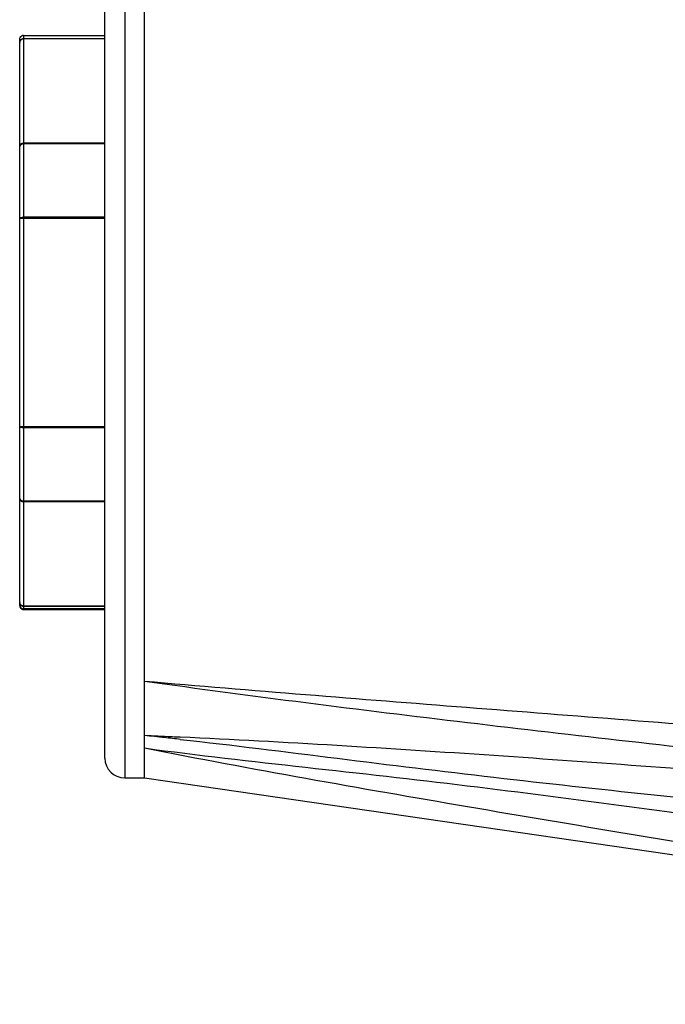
# Model space of a CAD drawing. Header units: millimetres. Extents: x 32 to 6688, y 67 to 4720.
# Tile 20 of 29: x 4884 to 4916, y 1446 to 1496. Entities that reach past the tile are written whole.
import ezdxf

# ---------------------------------------------------------------- set-up
doc = ezdxf.new("R2010")
doc.units = ezdxf.units.MM
for name, color, linetype in [('CABLE_PBL186', 7, 'Continuous'), ('COVER_J_ABL185', 7, 'Continuous'), ('COVER_J_PBL189', 7, 'Continuous'), ('오른쪽_16_VBL184', 7, 'Continuous')]:
    doc.layers.add(name, color=color, linetype=linetype)

# ---------------------------------------------------------------- blocks, each defined once
blk = doc.blocks.new('CABLE_PBL186', base_point=(1141.043, 785.995))
at = {"layer": 'CABLE_PBL186', "color": 7}
for p, q in [((1152.143, 771.695), (1152.143, 800.295)), ((1152.343, 800.495), (1156.443, 800.495)), ((1156.443, 780.668), (1152.343, 780.668)), ((1152.243, 771.522), (1152.243, 771.56)), ((1153.046, 771.529), (1152.243, 771.522)), ((1156.443, 771.529), (1152.343, 771.529)), ((1152.343, 771.495), (1156.443, 771.495))]:
    blk.add_line(p, q, dxfattribs=at)
at = {"layer": 'CABLE_PBL186', "color": 2}
for p, q in [((1152.343, 800.495), (1152.343, 771.529)), ((1152.343, 800.338), (1156.443, 800.338)), ((1156.443, 800.313), (1152.343, 800.313)), ((1152.343, 795.059), (1156.443, 795.059)), ((1156.443, 795.01), (1152.343, 795.01)), ((1156.443, 791.248), (1152.143, 791.248)), ((1152.343, 791.322), (1156.443, 791.322)), ((1152.143, 780.741), (1156.443, 780.741)), ((1152.343, 776.979), (1156.443, 776.979)), ((1156.443, 776.93), (1152.343, 776.93)), ((1152.343, 771.677), (1156.443, 771.677)), ((1156.443, 771.652), (1152.343, 771.652))]:
    blk.add_line(p, q, dxfattribs=at)
at = {"layer": 'CABLE_PBL186', "color": 7}
for centre, start, end in [((1152.344, 771.73), 179.9363, 269.9253), ((1152.343, 771.695), 240.0105, 269.9947)]:
    blk.add_arc(centre, 0.2, start, end, dxfattribs=at)
for points in [[(1152.143, 800.295), (1152.143, 800.361), (1152.186, 800.435), (1152.243, 800.468)], [(1152.343, 800.495), (1152.309, 800.495), (1152.273, 800.485), (1152.243, 800.468)], [(1152.143, 771.695), (1152.143, 771.672), (1152.147, 771.648), (1152.155, 771.626)], [(1152.155, 771.626), (1152.171, 771.583), (1152.204, 771.544), (1152.243, 771.522)]]:
    blk.add_open_spline(points, degree=3, dxfattribs=at)
at = {"layer": 'CABLE_PBL186', "color": 2}
for points, knots in [([(1152.143, 800.14), (1152.143, 800.19), (1152.186, 800.296), (1152.292, 800.338), (1152.343, 800.338)], [0, 0, 0, 0, 0.498073, 1, 1, 1, 1]), ([(1152.343, 800.313), (1152.303, 800.313), (1152.223, 800.292), (1152.167, 800.23), (1152.154, 800.195)], [0, 0, 0, 0, 0.518923, 1, 1, 1, 1]), ([(1152.143, 794.886), (1152.143, 794.931), (1152.193, 795.028), (1152.293, 795.059), (1152.343, 795.059)], [0, 0, 0, 0, 0.474681, 1, 1, 1, 1]), ([(1152.343, 795.01), (1152.295, 795.01), (1152.209, 794.997), (1152.143, 794.921), (1152.143, 794.886)], [0, 0, 0, 0, 0.579848, 1, 1, 1, 1]), ([(1152.143, 791.248), (1152.143, 791.274), (1152.23, 791.318), (1152.296, 791.322), (1152.343, 791.322)], [0, 0, 0, 0, 0.353739, 1, 1, 1, 1]), ([(1152.343, 780.668), (1152.296, 780.668), (1152.23, 780.672), (1152.143, 780.715), (1152.143, 780.741)], [0, 0, 0, 0, 0.64598, 1, 1, 1, 1]), ([(1152.143, 777.103), (1152.143, 777.068), (1152.209, 776.992), (1152.295, 776.979), (1152.343, 776.979)], [0, 0, 0, 0, 0.419786, 1, 1, 1, 1]), ([(1152.343, 776.93), (1152.293, 776.93), (1152.193, 776.961), (1152.143, 777.058), (1152.143, 777.103)], [0, 0, 0, 0, 0.525008, 1, 1, 1, 1]), ([(1152.343, 771.652), (1152.292, 771.652), (1152.186, 771.694), (1152.143, 771.799), (1152.143, 771.85)], [0, 0, 0, 0, 0.501927, 1, 1, 1, 1])]:
    blk.add_open_spline(points, degree=3, knots=knots, dxfattribs=at)
for points in [[(1152.154, 800.195), (1152.147, 800.177), (1152.143, 800.158), (1152.143, 800.14)], [(1152.143, 771.85), (1152.143, 771.808), (1152.164, 771.764), (1152.193, 771.735)], [(1152.193, 771.735), (1152.232, 771.698), (1152.29, 771.677), (1152.343, 771.677)]]:
    blk.add_open_spline(points, degree=3, dxfattribs=at)
blk = doc.blocks.new('COVER_J_PBL189', base_point=(1190.043, 794.495))
at = {"layer": 'COVER_J_PBL189', "color": 2}
for p, q in [((1157.443, 835.495), (1157.443, 762.995)), ((1159.454, 765.086), (1158.443, 765.131)), ((1160.252, 765.041), (1158.443, 765.131)), ((1160.251, 765.049), (1159.454, 765.086))]:
    blk.add_line(p, q, dxfattribs=at)
at = {"layer": 'COVER_J_PBL189', "color": 7}
for p, q in [((1156.443, 763.995), (1156.443, 834.495)), ((1158.443, 762.995), (1158.443, 802.808)), ((1157.443, 762.995), (1158.443, 762.995)), ((1158.443, 762.995), (1223.643, 753.495))]:
    blk.add_line(p, q, dxfattribs=at)
at = {"layer": 'COVER_J_PBL189', "color": 2}
for centre, radius, start, end in [((1139.535, 578.213), 187.872, 83.91158, 84.22363), ((1136.714, 551.716), 214.519, 83.70063, 83.91302)]:
    blk.add_arc(centre, radius, start, end, dxfattribs=at)
at = {"layer": 'COVER_J_PBL189', "color": 7}
blk.add_arc((1157.443, 763.995), 1, 180, 270, dxfattribs=at)
blk.add_open_spline([(1158.443, 767.881), (1163.862, 767.41), (1174.72, 766.559), (1196.461, 764.86), (1212.771, 763.457), (1223.643, 762.473)], degree=3, knots=[0, 0, 0, 0, 0.249401, 0.499405, 1, 1, 1, 1], dxfattribs=at)
at = {"layer": 'COVER_J_PBL189', "color": 2}
for points, knots in [([(1158.443, 767.881), (1163.868, 767.123), (1174.731, 765.756), (1196.468, 763.32), (1212.776, 761.624), (1223.643, 760.495)], [0, 0, 0, 0, 0.250415, 0.500515, 1, 1, 1, 1]), ([(1223.643, 760.495), (1213.07, 761.32), (1197.217, 762.568), (1176.091, 764.152), (1165.53, 764.802), (1160.251, 765.049)], [0, 0, 0, 0, 0.500613, 0.750582, 1, 1, 1, 1]), ([(1160.252, 764.939), (1162.896, 764.647), (1168.17, 763.977), (1176.08, 763.01), (1183.995, 762.144), (1194.553, 761.079), (1207.762, 759.863), (1218.335, 758.95), (1223.623, 758.504)], [0, 0, 0, 0, 0.125281, 0.250347, 0.375303, 0.500232, 0.750098, 1, 1, 1, 1]), ([(1158.443, 764.504), (1161.145, 764.129), (1166.581, 763.533), (1174.744, 762.619), (1182.909, 761.561), (1193.787, 760.046), (1207.366, 758.021), (1218.219, 756.339), (1223.643, 755.489)], [0, 0, 0, 0, 0.12429, 0.24922, 0.374337, 0.499487, 0.749767, 1, 1, 1, 1]), ([(1158.443, 764.504), (1163.866, 763.439), (1174.735, 761.519), (1196.481, 757.921), (1212.782, 755.268), (1223.643, 753.495)], [0, 0, 0, 0, 0.250708, 0.500716, 1, 1, 1, 1])]:
    blk.add_open_spline(points, degree=3, knots=knots, dxfattribs=at)
blk = doc.blocks.new('COVER_J_ABL185', base_point=(1178.643, 794.495))
at = {"layer": 'CABLE_PBL186'}
blk.add_blockref('CABLE_PBL186', (1141.043, 785.995), dxfattribs=at)
at = {"layer": 'COVER_J_PBL189'}
blk.add_blockref('COVER_J_PBL189', (1190.043, 794.495), dxfattribs=at)
blk = doc.blocks.new('오른쪽_16_VBL184', base_point=(1244.293, 1237.995))
at = {"layer": 'COVER_J_ABL185'}
blk.add_blockref('COVER_J_ABL185', (1178.643, 794.495), dxfattribs=at)

msp = doc.modelspace()

# ---------------------------------------------------------------- linework, layer by layer
at = {"ltscale": 1000}
msp.add_arc((5020, 1592.504), 825, 96.962063, 263.037937, dxfattribs=at)

# ---------------------------------------------------------------- block references
at = {"layer": '오른쪽_16_VBL184'}
msp.add_blockref('오른쪽_16_VBL184', (4975.85, 1932.504), dxfattribs=at)

doc.saveas('drawing.dxf')
